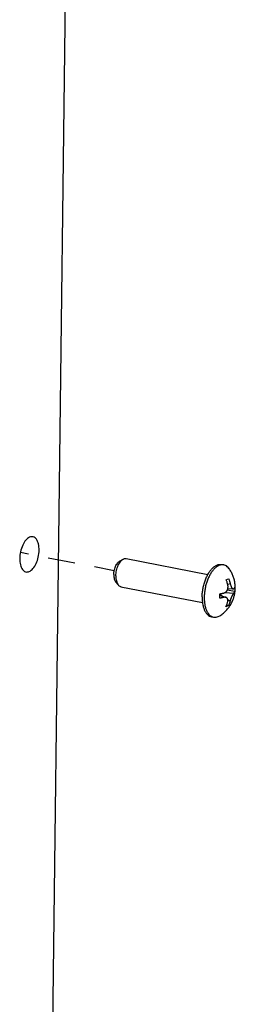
# Paper-space layout 'Layout1' of a CAD drawing. Header units: inches. Extents: x 29 to 351, y 58 to 234.
# Tile 103 of 104: x 113.66 to 114.85, y 174.13 to 179.54. Entities that reach past the tile are written whole.
import ezdxf

# ---------------------------------------------------------------- set-up
doc = ezdxf.new("R2010")
doc.units = ezdxf.units.IN
doc.header["$LTSCALE"] = 1.1
doc.header["$MEASUREMENT"] = 0
doc.linetypes.add('DASHED', pattern=[0.2, 0.1, -0.1])
doc.layers.get('0').update_dxf_attribs({"linetype": 'CONTINUOUS'})
doc.layers.add('02___PRT_ALL_AXES', color=7, linetype='CONTINUOUS')
doc.layers.add('7_ALL_FEATURES', color=7, linetype='CONTINUOUS')

psp = doc.layouts.get("Layout1")

# ---------------------------------------------------------------- linework, layer by layer
at = {"color": 7, "linetype": 'Continuous'}
psp.add_line((113.966, 184.1223), (113.8253, 172.6136), dxfattribs=at)
at = {"color": 4, "linetype": 'DASHED'}
for p, q in [((113.9266, 176.5597), (113.6661, 176.6103)), ((113.9269, 176.5598), (113.9266, 176.5597)), ((114.1811, 176.5105), (113.9269, 176.5598))]:
    psp.add_line(p, q, dxfattribs=at)
at = {"color": 7, "linetype": 'Continuous'}
for points, start_tangent, end_tangent in [([(113.7341, 176.6973), (113.7165, 176.695), (113.6961, 176.6791), (113.6786, 176.6511), (113.6667, 176.6155), (113.6622, 176.5777)], (-0.985046, 0.172293), (-0.012225, -0.999925)), ([(113.7684, 176.6237), (113.7648, 176.6581), (113.7537, 176.6837), (113.7367, 176.6967), (113.7341, 176.6973)], (0.012225, 0.999925), (-0.985046, 0.172293)), ([(113.6965, 176.5041), (113.7142, 176.5064), (113.7346, 176.5224), (113.7521, 176.5503), (113.7639, 176.5859), (113.7684, 176.6237)], (0.985046, -0.172293), (0.012225, 0.999925)), ([(113.6622, 176.5777), (113.6658, 176.5433), (113.677, 176.5177), (113.6939, 176.5048), (113.6965, 176.5041)], (-0.012225, -0.999925), (0.985046, -0.172293))]:
    psp.add_spline(points, degree=3, dxfattribs=dict(at, start_tangent=start_tangent, end_tangent=end_tangent))
at = {"layer": '02___PRT_ALL_AXES', "color": 7, "linetype": 'Continuous'}
for p, q in [((114.211, 176.5635), (114.2305, 176.5745)), ((114.2476, 176.5778), (114.696, 176.4909)), ((114.7709, 176.5453), (114.7822, 176.5431)), ((114.189, 176.4502), (114.203, 176.4328)), ((114.2176, 176.4232), (114.666, 176.3363)), ((114.7152, 176.2578), (114.7265, 176.2556))]:
    psp.add_line(p, q, dxfattribs=at)
for points, start_tangent, end_tangent in [([(114.1788, 176.4897), (114.1796, 176.5025), (114.182, 176.5155), (114.1857, 176.528), (114.1905, 176.5394), (114.1964, 176.5493), (114.2029, 176.5573), (114.2099, 176.5629), (114.211, 176.5635)], (0.012225, 0.999925), (0.871498, 0.490398)), ([(114.1901, 176.4821), (114.1911, 176.4972), (114.1937, 176.5124), (114.1978, 176.5271), (114.2032, 176.5409), (114.2098, 176.553), (114.2172, 176.5632), (114.2252, 176.571), (114.2305, 176.5745)], (0.012225, 0.999925), (0.871946, 0.489601)), ([(114.2305, 176.5745), (114.2335, 176.576), (114.2418, 176.5781), (114.2476, 176.5778)], (0.871946, 0.489601), (0.982091, -0.188405)), ([(114.6957, 176.491), (114.7013, 176.5003), (114.7129, 176.5163), (114.7253, 176.5292), (114.7382, 176.5386), (114.7513, 176.5443), (114.7641, 176.546), (114.7709, 176.5453)], (0.487288, 0.873241), (0.981757, -0.190142)), ([(114.664, 176.3673), (114.6654, 176.3908), (114.6689, 176.4147), (114.6744, 176.4382), (114.6818, 176.4607), (114.6908, 176.4816), (114.6957, 176.491)], (0.012225, 0.999925), (0.487288, 0.873241)), ([(114.1788, 176.4897), (114.1793, 176.4774), (114.1814, 176.4664), (114.1848, 176.457), (114.189, 176.4502)], (-0.012225, -0.999925), (0.62612, -0.779726)), ([(114.1901, 176.4821), (114.1908, 176.4677), (114.193, 176.4546), (114.1968, 176.4433), (114.2019, 176.4341), (114.203, 176.4328)], (-0.012225, -0.999925), (0.625188, -0.780474)), ([(114.203, 176.4328), (114.2083, 176.4275), (114.2155, 176.4238), (114.2176, 176.4232)], (0.625188, -0.780474), (0.982091, -0.188405)), ([(114.664, 176.3673), (114.6648, 176.3446), (114.6657, 176.3362)], (-0.012225, -0.999925), (0.125424, -0.992103)), ([(114.6657, 176.3362), (114.6678, 176.3235), (114.6727, 176.3046), (114.6796, 176.2883), (114.6883, 176.2751), (114.6984, 176.2653), (114.7097, 176.2592), (114.7152, 176.2578)], (0.125424, -0.992103), (0.981757, -0.190142))]:
    psp.add_spline(points, degree=3, dxfattribs=dict(at, start_tangent=start_tangent, end_tangent=end_tangent))
at = {"layer": '7_ALL_FEATURES', "color": 7, "linetype": 'Continuous'}
for p, q in [((114.7964, 176.461), (114.8036, 176.4639)), ((114.8036, 176.4639), (114.81, 176.4669)), ((114.8185, 176.4386), (114.8043, 176.4348)), ((114.7611, 176.3765), (114.7608, 176.3841)), ((114.7899, 176.3909), (114.8376, 176.3878)), ((114.8438, 176.396), (114.802, 176.4041)), ((114.805, 176.413), (114.8344, 176.4106)), ((114.7609, 176.3811), (114.7759, 176.3712)), ((114.761, 176.3765), (114.7952, 176.3645)), ((114.7844, 176.3647), (114.7611, 176.3743)), ((114.8047, 176.3523), (114.8174, 176.344)), ((114.8018, 176.316), (114.7946, 176.3131)), ((114.8082, 176.319), (114.798, 176.321)), ((114.8082, 176.319), (114.8018, 176.316)), ((114.7526, 176.259), (114.7613, 176.2636))]:
    psp.add_line(p, q, dxfattribs=at)
for points, start_tangent, end_tangent in [([(114.7561, 176.5397), (114.7437, 176.5326), (114.7316, 176.5223), (114.72, 176.5089), (114.7093, 176.4928), (114.6997, 176.4744), (114.6914, 176.4541), (114.6847, 176.4325), (114.6797, 176.4101), (114.6766, 176.3875), (114.6753, 176.3651)], (-0.917444, -0.397864), (-0.012225, -0.999925)), ([(114.7822, 176.5431), (114.7804, 176.5434), (114.7684, 176.5433), (114.7561, 176.5397)], (-0.981525, 0.191332), (-0.917444, -0.397864)), ([(114.8116, 176.5226), (114.8114, 176.5228), (114.8022, 176.533), (114.7918, 176.54), (114.7822, 176.5431)], (-0.586123, 0.810222), (-0.981525, 0.191332)), ([(114.8447, 176.3959), (114.8457, 176.408), (114.8456, 176.4264), (114.8437, 176.445), (114.8395, 176.4643), (114.8329, 176.4839), (114.8238, 176.5033), (114.8116, 176.5226)], (0.114654, 0.993405), (-0.586033, 0.810287)), ([(114.8049, 176.4327), (114.8037, 176.4376), (114.8023, 176.4431), (114.8005, 176.449), (114.7986, 176.4551), (114.7964, 176.461)], (-0.221092, 0.975253), (-0.349811, 0.93682)), ([(114.81, 176.4669), (114.8121, 176.4611), (114.8141, 176.4551), (114.8158, 176.4492), (114.8173, 176.4436), (114.8185, 176.4386)], (0.349811, -0.93682), (0.221092, -0.975253)), ([(114.8185, 176.4386), (114.8201, 176.4326), (114.8217, 176.4276), (114.8233, 176.4235), (114.825, 176.42), (114.8267, 176.4171), (114.8285, 176.4146), (114.8303, 176.4127), (114.8321, 176.4114), (114.834, 176.4107), (114.8344, 176.4106)], (0.221092, -0.975253), (0.996751, -0.080542)), ([(114.7608, 176.3841), (114.7661, 176.385), (114.7712, 176.3859), (114.7762, 176.3869), (114.7807, 176.3879), (114.7847, 176.3889)], (0.986332, 0.16477), (0.972233, 0.234015)), ([(114.7613, 176.2636), (114.7812, 176.2781), (114.7999, 176.2961), (114.815, 176.3155), (114.8261, 176.3344), (114.8343, 176.3529), (114.8401, 176.3714), (114.8439, 176.3897), (114.8447, 176.3959)], (0.846465, 0.532444), (0.114654, 0.993405)), ([(114.7847, 176.3889), (114.7892, 176.3905), (114.793, 176.3928), (114.7961, 176.3956), (114.7988, 176.3987), (114.801, 176.4021), (114.8028, 176.4059), (114.8043, 176.41), (114.8051, 176.413)], (0.972233, 0.234015), (0.211097, 0.977465)), ([(114.8051, 176.413), (114.8053, 176.414), (114.8058, 176.4176), (114.806, 176.4213), (114.806, 176.4252), (114.8056, 176.429), (114.8049, 176.4327)], (0.211097, 0.977465), (-0.221092, 0.975253)), ([(114.8376, 176.3878), (114.8357, 176.3856), (114.8338, 176.3829), (114.8319, 176.38), (114.8301, 176.3767), (114.8283, 176.3732), (114.8266, 176.3694), (114.8248, 176.3653), (114.8232, 176.3615), (114.8219, 176.358), (114.8206, 176.3545), (114.8194, 176.3509), (114.8183, 176.3473), (114.8174, 176.344)], (-0.730532, -0.682878), (-0.265602, -0.964083)), ([(114.8344, 176.4106), (114.8359, 176.4108), (114.8379, 176.412)], (0.996751, -0.080542), (0.730532, 0.682878)), ([(114.8438, 176.396), (114.8429, 176.3943), (114.8418, 176.3925), (114.8405, 176.3908), (114.839, 176.3892), (114.8376, 176.3878)], (-0.412821, -0.910812), (-0.730532, -0.682878)), ([(114.8379, 176.412), (114.8393, 176.4134), (114.8408, 176.4149), (114.8421, 176.4166), (114.8432, 176.4184), (114.8441, 176.4202)], (0.730532, 0.682878), (0.412821, 0.910812)), ([(114.8441, 176.4202), (114.8444, 176.408), (114.8438, 176.396)], (0.054844, -0.998495), (-0.080904, -0.996722)), ([(114.6753, 176.3651), (114.676, 176.3435), (114.6787, 176.3234), (114.6832, 176.3051), (114.6894, 176.2891), (114.6973, 176.2759), (114.7065, 176.2656), (114.7161, 176.2591)], (-0.012225, -0.999925), (0.892794, -0.450465)), ([(114.7606, 176.3599), (114.7611, 176.3719), (114.7611, 176.3765)], (0.080904, 0.996722), (-0.01321, 0.999913)), ([(114.7844, 176.3647), (114.7804, 176.3638), (114.7759, 176.3628), (114.771, 176.3618), (114.7658, 176.3608), (114.7606, 176.3599)], (-0.972233, -0.234015), (-0.986332, -0.16477)), ([(114.7952, 176.3645), (114.7929, 176.3651), (114.7891, 176.3654), (114.7844, 176.3647)], (-0.94323, 0.332139), (-0.972233, -0.234015)), ([(114.7946, 176.3131), (114.7969, 176.3181), (114.7989, 176.3233), (114.8008, 176.3286), (114.8024, 176.3336), (114.8038, 176.3381)], (0.422017, 0.906588), (0.265602, 0.964083)), ([(114.8038, 176.3381), (114.8049, 176.3436), (114.8051, 176.3482), (114.8048, 176.352), (114.8039, 176.3553), (114.8026, 176.3582), (114.8009, 176.3607), (114.7987, 176.3627), (114.7961, 176.3641), (114.7952, 176.3645)], (0.265602, 0.964083), (-0.94323, 0.332139)), ([(114.8174, 176.344), (114.8161, 176.3395), (114.8145, 176.3346), (114.8126, 176.3294), (114.8105, 176.3241), (114.8082, 176.319)], (-0.265602, -0.964083), (-0.422017, -0.906588)), ([(114.7161, 176.2591), (114.7169, 176.2587), (114.7265, 176.2556)], (0.892794, -0.450465), (0.981525, -0.191332)), ([(114.7265, 176.2556), (114.7283, 176.2553), (114.7403, 176.2553), (114.7526, 176.259)], (0.981525, -0.191332), (0.917444, 0.397864))]:
    psp.add_spline(points, degree=3, dxfattribs=dict(at, start_tangent=start_tangent, end_tangent=end_tangent))

doc.saveas('drawing.dxf')
